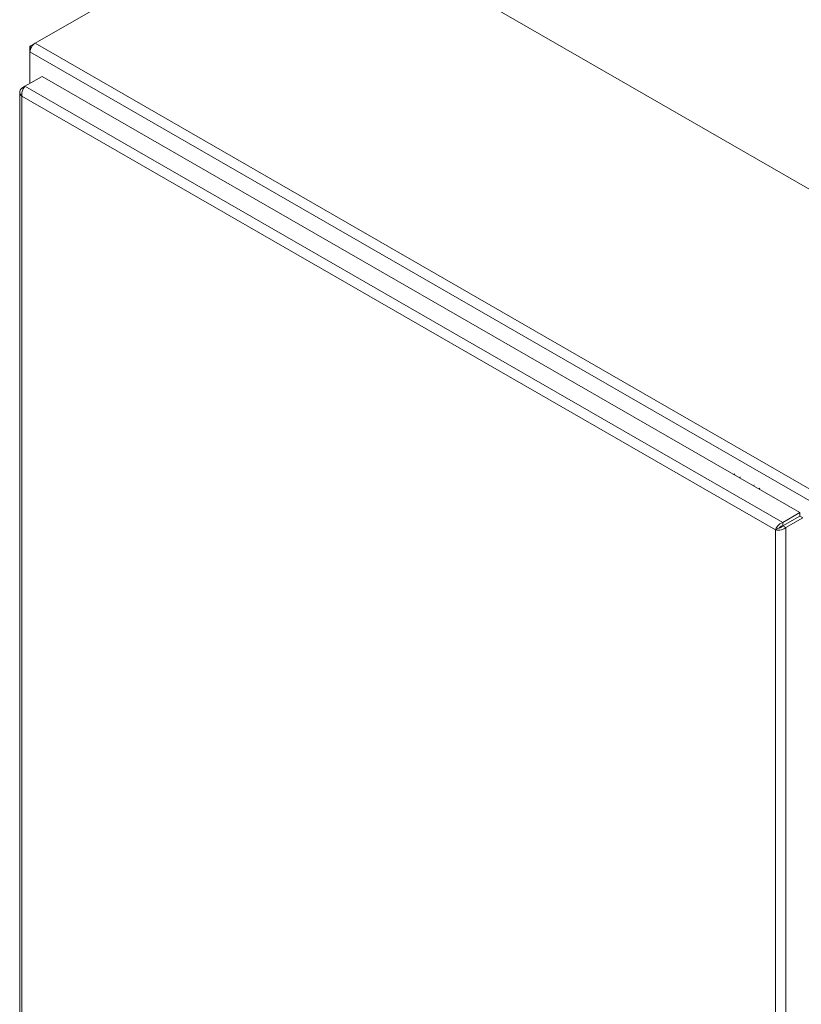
# Model space of a CAD drawing. Header units: inches. Extents: x 15 to 411, y 12 to 253.
# Tile 80 of 88: x 365 to 382, y 141 to 163. Entities that reach past the tile are written whole.
import ezdxf

# ---------------------------------------------------------------- set-up
doc = ezdxf.new("R2010")
doc.units = ezdxf.units.IN
doc.header["$LTSCALE"] = 25
doc.header["$MEASUREMENT"] = 0
doc.layers.add('Visible (ANSI)', color=7, linetype='Continuous', lineweight=5)
doc.layers.add('Visible Narrow (ANSI)', color=7, linetype='Continuous', lineweight=5)

msp = doc.modelspace()

# ---------------------------------------------------------------- linework, layer by layer
at = {"layer": 'Visible (ANSI)'}
for p, q in [((370.94567, 166.06847), (408.05968, 144.69593)), ((365.00433, 162.64708), (367.94606, 164.34111)), ((364.99658, 162.64232), (364.8893, 162.58054)), ((364.8893, 162.58054), (364.8893, 162.44784)), ((364.92292, 162.56117), (364.8893, 162.58054)), ((364.8893, 161.73066), (364.8893, 162.44784)), ((364.77501, 161.66485), (365.16506, 161.88946)), ((365.16506, 161.88946), (382.45411, 151.93335)), ((364.77427, 161.66412), (364.70697, 161.62536)), ((364.73527, 161.60907), (364.70697, 161.62536)), ((364.65933, 161.53195), (364.65933, 120.42829)), ((382.45411, 151.93335), (382.06407, 151.70874)), ((382.06407, 151.63049), (382.45411, 151.8551)), ((382.06443, 151.62987), (382.45447, 151.85448)), ((382.13211, 151.5909), (382.52215, 151.81551)), ((382.45411, 151.8551), (382.45411, 151.93335)), ((382.45447, 151.85448), (382.52215, 151.81551)), ((381.96972, 151.57554), (381.90204, 151.53656)), ((382.06407, 151.63049), (382.06407, 151.70874)), ((382.06443, 151.62987), (382.13211, 151.5909))]:
    msp.add_line(p, q, dxfattribs=at)
for centre, major_axis, ratio, start_param, end_param in [((365.00433, 162.51409), (-0.08118, -0.14097), 0.57809312, 3.92505711, 5.49585344), ((381.1642, 152.74388), (0.17788, 0.30969), 0.57882602, 1.65512519, 1.73520519), ((381.29047, 152.67135), (0.17788, 0.30969), 0.57882602, 1.65512519, 1.73566255), ((381.60665, 152.48974), (0.17788, 0.30969), 0.57882602, 1.65512519, 1.73680795), ((381.73292, 152.41721), (0.17788, 0.30969), 0.57882602, 1.65512519, 1.73726543), ((381.93562, 151.6038), (0.04456, -0.07737), 0.57809312, 0.98930009, 1.19176216), ((382.0033, 151.64277), (-0.04456, 0.07737), 0.57809312, 4.22137702, 4.23877747)]:
    msp.add_ellipse(centre, major_axis=major_axis, ratio=ratio, start_param=start_param, end_param=end_param, dxfattribs=at)
for points, knots in [([(364.70697, 161.62536), (364.67236, 161.59502), (364.65471, 161.55532), (364.66045, 161.51691), (364.66469, 161.4885), (364.68136, 161.46099), (364.70697, 161.43855)], [0, 0, 0, 0, 0.90287594, 0.90287594, 0.90287594, 1.57079633, 1.57079633, 1.57079633, 1.57079633]), ([(364.70697, 161.43855), (364.69797, 161.48376), (364.70557, 161.53811), (364.72375, 161.58373), (364.7372, 161.61749), (364.75606, 161.64626), (364.77501, 161.66485)], [0, 0, 0, 0, 0.90287594, 0.90287594, 0.90287594, 1.57079633, 1.57079633, 1.57079633, 1.57079633]), ([(382.06407, 151.70874), (382.02045, 151.69399), (381.97719, 151.66025), (381.94675, 151.62166), (381.92422, 151.59312), (381.9087, 151.56234), (381.90204, 151.53656)], [0, 0, 0, 0, 0.90287594, 0.90287594, 0.90287594, 1.57079633, 1.57079633, 1.57079633, 1.57079633]), ([(381.90204, 151.53656), (381.93666, 151.52704), (381.98752, 151.52729), (382.03614, 151.541), (382.07211, 151.55115), (382.1065, 151.56845), (382.13211, 151.5909)], [0, 0, 0, 0, 0.90287594, 0.90287594, 0.90287594, 1.57079633, 1.57079633, 1.57079633, 1.57079633]), ([(381.96972, 151.57554), (381.98097, 151.58963), (382.00316, 151.60952), (382.03048, 151.62113), (382.04122, 151.6257), (382.05264, 151.62901), (382.06407, 151.63049)], [0, 0, 0, 0, 1.12719708, 1.12719708, 1.12719708, 1.57079633, 1.57079633, 1.57079633, 1.57079633]), ([(381.96972, 151.57554), (381.98752, 151.57829), (382.01582, 151.58761), (382.03952, 151.60546), (382.04885, 151.61249), (382.05742, 151.62072), (382.06443, 151.62987)], [0, 0, 0, 0, 1.12719708, 1.12719708, 1.12719708, 1.57079633, 1.57079633, 1.57079633, 1.57079633])]:
    msp.add_open_spline(points, degree=3, knots=knots, dxfattribs=at)
at = {"layer": 'Visible Narrow (ANSI)'}
for p, q in [((365.00433, 162.64708), (402.11834, 141.27454)), ((364.8893, 162.44784), (402.00331, 141.0753)), ((364.77501, 161.66485), (382.06407, 151.70874)), ((381.90204, 151.53656), (364.70697, 161.43855)), ((364.70697, 161.43855), (364.70697, 120.38921)), ((382.27603, 151.75255), (382.27674, 151.75214)), ((381.90204, 110.48723), (381.90204, 151.53656)), ((382.13211, 151.5909), (382.13211, 110.4329)), ((382.18114, 151.69791), (382.18186, 151.6975))]:
    msp.add_line(p, q, dxfattribs=at)

doc.saveas('drawing.dxf')
